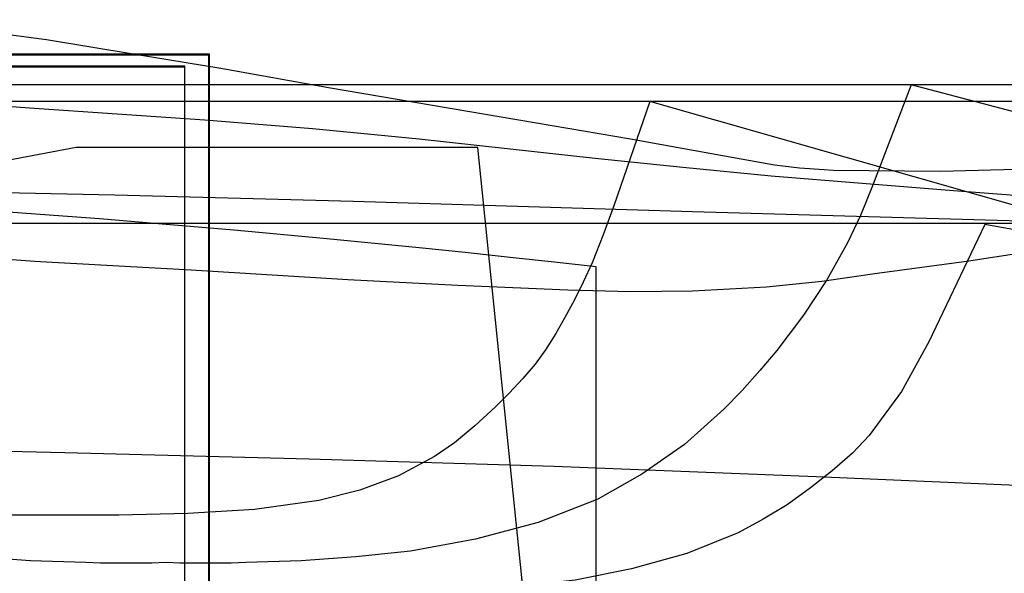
# Model space of a CAD drawing. Header units: millimetres. Extents: x 0 to 1298, y -1 to 755.
# Tile 168 of 179: x 244 to 366, y 96 to 165. Entities that reach past the tile are written whole.
import ezdxf

# ---------------------------------------------------------------- set-up
doc = ezdxf.new("R2010")
doc.units = ezdxf.units.MM
doc.layers.add('1', color=7, linetype='Continuous')

# ---------------------------------------------------------------- blocks, each defined once
blk = doc.blocks.new('PART008')
at = {"layer": '1'}
blk.add_lwpolyline([(0.1, 408.2), (0.1, 250.5), (0, 236.1), (0, 147.4), (13.1, 147.2), (25.8, 147), (51, 146.8), (68.3, 146.7), (85.8, 146.7), (103.3, 146.6), (120.8, 146.4), (148.6, 145.7), (176.2, 144.9), (201, 144.4), (225.8, 144), (255.5, 143.4), (285.2, 142.6), (327.4, 141.3), (369.7, 140.1)], dxfattribs=at)
blk = doc.blocks.new('PART015')
at = {"layer": '1'}
blk.add_lwpolyline([(11.4, 38.3), (255.3, 0), (305.3, 0), (315.4, 84.4), (315.4, 134.4), (310.2, 135), (304.7, 135.6), (299.1, 136.2), (293.4, 136.8), (281.9, 137.9), (270.3, 139), (261.9, 139.7), (253.6, 140.4), (237.1, 141.6)], dxfattribs=at)
blk = doc.blocks.new('PART035')
at = {"layer": '1'}
blk.add_lwpolyline([(0, 350.6), (0, 228.5), (0.1, 212.3), (0.1, 115.8), (7, 115.7), (13.7, 115.6), (20.2, 115.6), (26.6, 115.5), (39.2, 115.3), (51.7, 115.2), (68.2, 114.9), (85, 114.7), (118.9, 114.1), (150.6, 113.6), (182.2, 112.9), (215.7, 112.1), (249.3, 111.3), (279.7, 110.5), (310.2, 109.6), (342.8, 108.3), (375.5, 106.9)], dxfattribs=at)
blk = doc.blocks.new('PART038')
at = {"layer": '1'}
blk.add_lwpolyline([(238.5, 5.5), (253.4, 7.2), (260.9, 8.1), (268.5, 9.1), (279, 10.5), (289.4, 12), (294.6, 12.7), (299.6, 13.5), (304.5, 14.2), (309.3, 14.9), (309.3, 64.9), (300.7, 149.3), (250.7, 149.3), (11.4, 104)], dxfattribs=at)
blk = doc.blocks.new('PART049')
at = {"layer": '1'}
blk.add_lwpolyline([(375.7, 142.7), (359.9, 143.9), (348.5, 144.8), (337.2, 145.7), (326.2, 146.8), (315.3, 147.9), (293.4, 150.3), (280.1, 151.6), (266.7, 152.7), (244.9, 154.2), (230.9, 155.2)], dxfattribs=at)
blk = doc.blocks.new('PART052')
at = {"layer": '1'}
blk.add_lwpolyline([(373.9, 146.7), (358.3, 146.3), (344.9, 146.4), (343.8, 146.5), (340.7, 146.7), (337.6, 147.1), (331.4, 148.2), (319.7, 150.3), (308, 152.3), (282.1, 156.7), (268.7, 159.1), (257.8, 160.9), (247, 162.7), (233.1, 164.5)], dxfattribs=at)
blk = doc.blocks.new('PART054')
at = {"layer": '1'}
blk.add_lwpolyline([(372.6, 136.8), (361.5, 135.1), (350.4, 133.6), (343.5, 132.6), (336.6, 131.9), (327.4, 131.4), (319.7, 131.3), (311.9, 131.5), (298.2, 132.1), (284.5, 132.8), (265, 134), (245.5, 135.1), (219.8, 137)], dxfattribs=at)
blk = doc.blocks.new('PART063')
at = {"layer": '1'}
blk.add_lwpolyline([(510.9, 139.8), (268.9, 139.8), (26.9, 139.8)], dxfattribs=at)
blk = doc.blocks.new('PART071')
at = {"layer": '1'}
blk.add_lwpolyline([(537.8, 108.6), (363.8, 139.7), (356.8, 125.1), (353.4, 118.9), (349.4, 113.4), (347.3, 111.2), (344.8, 109), (342.1, 106.9), (339.2, 104.8), (336.2, 103), (333.1, 101.3), (326.7, 98.7), (319.8, 96.8), (312.8, 95.4), (302, 94.2), (291.1, 93.6), (279.8, 93.5), (258, 93.5), (246.8, 93.6), (235.8, 94.2)], dxfattribs=at)
blk = doc.blocks.new('PART079')
at = {"layer": '1'}
blk.add_lwpolyline([(523.7, 112.6), (354.6, 157.1), (349.8, 144.5), (348.3, 140.8), (346.7, 137.4), (344.1, 132.8), (341.2, 128.4), (337.9, 124), (335.8, 121.5), (333.6, 119), (331.3, 116.7), (326.4, 112.3), (321.1, 108.6), (315.6, 105.5), (308.2, 102.6), (300.4, 100.5), (292.3, 99), (285.5, 98.3), (278.7, 97.8), (271.8, 97.6), (270, 97.5), (263.6, 97.5), (261.9, 97.6), (260.1, 97.5), (253.7, 97.5), (251.9, 97.6), (245, 97.8), (238.2, 98.3)], dxfattribs=at)
blk = doc.blocks.new('PART084')
at = {"layer": '1'}
blk.add_lwpolyline([(505.6, 157.1), (18.1, 157.1)], dxfattribs=at)
blk = doc.blocks.new('PART098')
at = {"layer": '1'}
blk.add_lwpolyline([(455.5, 155), (14.1, 155)], dxfattribs=at)
blk = doc.blocks.new('PART100')
at = {"layer": '1'}
blk.add_lwpolyline([(469.7, 112.9), (322.1, 155), (317.6, 142), (316.3, 138.4), (314.9, 134.9), (313.8, 132.5), (312.7, 130.3), (311.5, 128.1), (310.4, 126.1), (309.1, 124.1), (307.8, 122.3), (306.3, 120.5), (304.6, 118.7), (302.9, 117), (300.3, 114.6), (297.8, 112.5), (295.3, 110.8), (290.8, 108.4), (286, 106.6), (280.9, 105.3), (272.9, 104.2), (264.6, 103.7), (256, 103.5), (213.7, 103.5)], dxfattribs=at)
blk = doc.blocks.new('PART107')
at = {"layer": '1'}
blk.add_lwpolyline([(267.3, 0), (267.3, 160.9), (0, 160.9), (0, 0), (133.7, 0)], close=True, dxfattribs=at)
blk = doc.blocks.new('PART109')
at = {"layer": '1'}
blk.add_lwpolyline([(264.2, 0), (264.2, 159.3), (0, 159.3), (0, 0), (132.1, 0)], close=True, dxfattribs=at)
blk = doc.blocks.new('PART110')
at = {"layer": '1'}
blk.add_lwpolyline([(264.2, 0), (264.2, 159.4), (0, 159.4), (0, 0), (132.1, 0)], close=True, dxfattribs=at)
blk = doc.blocks.new('PART111')
at = {"layer": '1'}
blk.add_lwpolyline([(267.2, 0), (267.2, 160.8), (0, 160.8), (0, 0), (133.6, 0)], close=True, dxfattribs=at)
blk = doc.blocks.new('PART117')
at = {"layer": '1'}
blk.add_lwpolyline([(0.1, 408.2), (0.1, 250.5), (0, 236.1), (0, 147.4), (13.1, 147.2), (25.8, 147), (51, 146.8), (68.3, 146.7), (85.8, 146.7), (103.3, 146.6), (120.8, 146.4), (148.6, 145.7), (176.2, 144.9), (201, 144.4), (225.8, 144), (255.5, 143.4), (285.2, 142.6), (327.4, 141.3), (369.7, 140.1)], dxfattribs=at)
blk = doc.blocks.new('PART123')
at = {"layer": '1'}
blk.add_lwpolyline([(11.4, 38.3), (255.3, 0), (305.3, 0), (315.4, 84.4), (315.4, 134.4), (310.2, 135), (304.7, 135.6), (299.1, 136.2), (293.4, 136.8), (281.9, 137.9), (270.3, 139), (261.9, 139.7), (253.6, 140.4), (237.1, 141.6)], dxfattribs=at)
blk = doc.blocks.new('PART138')
at = {"layer": '1'}
blk.add_lwpolyline([(0, 350.6), (0, 228.5), (0.1, 212.3), (0.1, 115.8), (7, 115.7), (13.7, 115.6), (20.2, 115.6), (26.6, 115.5), (39.2, 115.3), (51.7, 115.2), (68.2, 114.9), (85, 114.7), (118.9, 114.1), (150.6, 113.6), (182.2, 112.9), (215.7, 112.1), (249.3, 111.3), (279.7, 110.5), (310.2, 109.6), (342.8, 108.3), (375.5, 106.9)], dxfattribs=at)
blk = doc.blocks.new('PART140')
at = {"layer": '1'}
blk.add_lwpolyline([(238.5, 5.5), (253.4, 7.2), (260.9, 8.1), (268.5, 9.1), (279, 10.5), (289.4, 12), (294.6, 12.7), (299.6, 13.5), (304.5, 14.2), (309.3, 14.9), (309.3, 64.9), (300.7, 149.3), (250.7, 149.3), (11.4, 104)], dxfattribs=at)
blk = doc.blocks.new('PART150')
at = {"layer": '1'}
blk.add_lwpolyline([(375.7, 142.7), (359.9, 143.9), (348.5, 144.8), (337.2, 145.7), (326.2, 146.8), (315.3, 147.9), (293.4, 150.3), (280.1, 151.6), (266.7, 152.7), (244.9, 154.2), (230.9, 155.2)], dxfattribs=at)
blk = doc.blocks.new('PART153')
at = {"layer": '1'}
blk.add_lwpolyline([(373.9, 146.7), (358.3, 146.3), (344.9, 146.4), (343.8, 146.5), (340.7, 146.7), (337.6, 147.1), (331.4, 148.2), (319.7, 150.3), (308, 152.3), (282.1, 156.7), (268.7, 159.1), (257.8, 160.9), (247, 162.7), (233.1, 164.5)], dxfattribs=at)
blk = doc.blocks.new('PART155')
at = {"layer": '1'}
blk.add_lwpolyline([(372.6, 136.8), (361.5, 135.1), (350.4, 133.6), (343.5, 132.6), (336.6, 131.9), (327.4, 131.4), (319.7, 131.3), (311.9, 131.5), (298.2, 132.1), (284.5, 132.8), (265, 134), (245.5, 135.1), (219.8, 137)], dxfattribs=at)
blk = doc.blocks.new('PART162')
at = {"layer": '1'}
blk.add_lwpolyline([(510.9, 139.8), (268.9, 139.8), (26.9, 139.8)], dxfattribs=at)
blk = doc.blocks.new('PART170')
at = {"layer": '1'}
blk.add_lwpolyline([(537.8, 108.6), (363.8, 139.7), (356.8, 125.1), (353.4, 118.9), (349.4, 113.4), (347.3, 111.2), (344.8, 109), (342.1, 106.9), (339.2, 104.8), (336.2, 103), (333.1, 101.3), (326.7, 98.7), (319.8, 96.8), (312.8, 95.4), (302, 94.2), (291.1, 93.6), (279.8, 93.5), (258, 93.5), (246.8, 93.6), (235.8, 94.2)], dxfattribs=at)
blk = doc.blocks.new('PART178')
at = {"layer": '1'}
blk.add_lwpolyline([(523.7, 112.6), (354.6, 157.1), (349.8, 144.5), (348.3, 140.8), (346.7, 137.4), (344.1, 132.8), (341.2, 128.4), (337.9, 124), (335.8, 121.5), (333.6, 119), (331.3, 116.7), (326.4, 112.3), (321.1, 108.6), (315.6, 105.5), (308.2, 102.6), (300.4, 100.5), (292.3, 99), (285.5, 98.3), (278.7, 97.8), (271.8, 97.6), (270, 97.5), (263.6, 97.5), (261.9, 97.6), (260.1, 97.5), (253.7, 97.5), (251.9, 97.6), (245, 97.8), (238.2, 98.3)], dxfattribs=at)
blk = doc.blocks.new('PART182')
at = {"layer": '1'}
blk.add_lwpolyline([(505.6, 157.1), (18.1, 157.1)], dxfattribs=at)
blk = doc.blocks.new('PART193')
at = {"layer": '1'}
blk.add_lwpolyline([(455.5, 155), (14.1, 155)], dxfattribs=at)
blk = doc.blocks.new('PART195')
at = {"layer": '1'}
blk.add_lwpolyline([(469.7, 112.9), (322.1, 155), (317.6, 142), (316.3, 138.4), (314.9, 134.9), (313.8, 132.5), (312.7, 130.3), (311.5, 128.1), (310.4, 126.1), (309.1, 124.1), (307.8, 122.3), (306.3, 120.5), (304.6, 118.7), (302.9, 117), (300.3, 114.6), (297.8, 112.5), (295.3, 110.8), (290.8, 108.4), (286, 106.6), (280.9, 105.3), (272.9, 104.2), (264.6, 103.7), (256, 103.5), (213.7, 103.5)], dxfattribs=at)
blk = doc.blocks.new('PART202')
at = {"layer": '1'}
blk.add_lwpolyline([(267.3, 0), (267.3, 160.9), (0, 160.9), (0, 0), (133.7, 0)], close=True, dxfattribs=at)

msp = doc.modelspace()

# ---------------------------------------------------------------- block references
for name in ['PART008', 'PART117', 'PART035', 'PART138', 'PART052', 'PART153', 'PART054', 'PART155', 'PART107', 'PART202', 'PART111', 'PART049', 'PART150', 'PART110', 'PART109', 'PART079', 'PART084', 'PART178', 'PART182', 'PART098', 'PART100', 'PART193', 'PART195', 'PART038', 'PART140', 'PART015', 'PART123', 'PART063', 'PART162', 'PART071', 'PART170']:
    msp.add_blockref(name, (0, 0))

doc.saveas('drawing.dxf')
